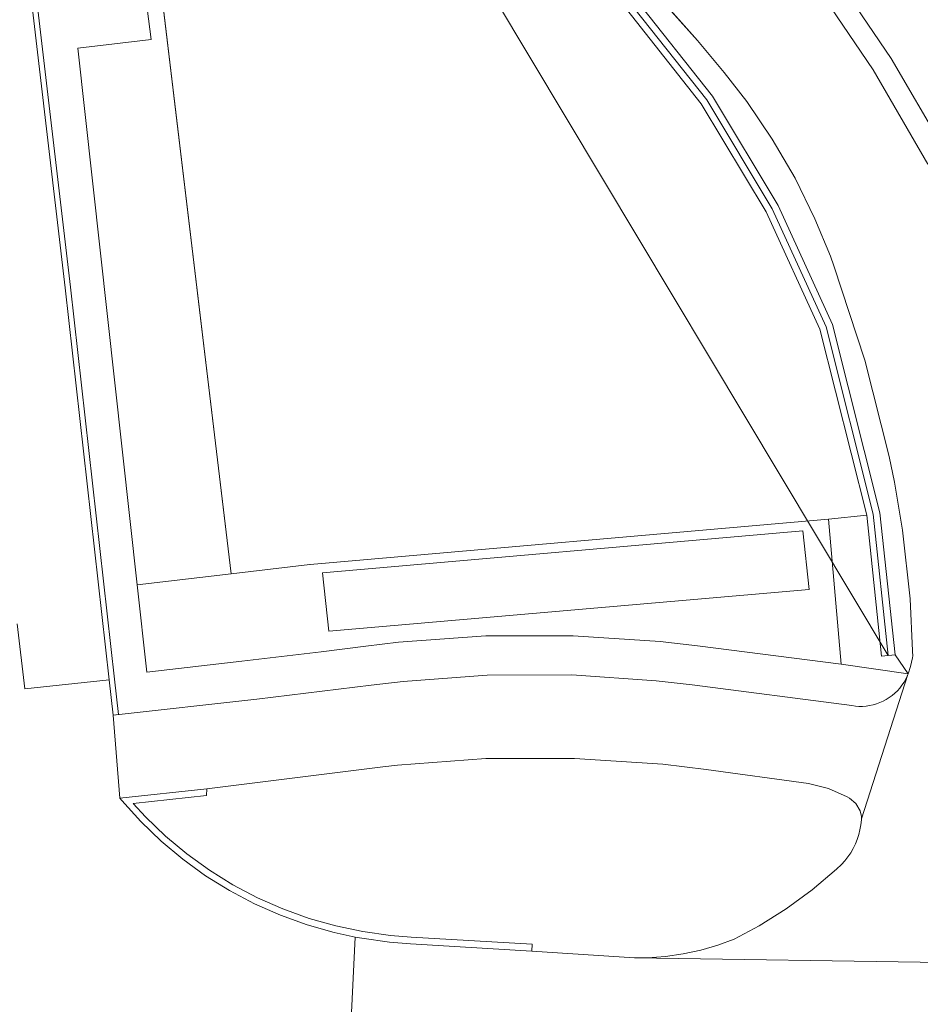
# Model space of a CAD drawing. Extents: x 140829 to 145054, y 448512 to 451778.
# Tile 146 of 152: x 144141 to 144174, y 451095 to 451131. Entities that reach past the tile are written whole.
import ezdxf

# ---------------------------------------------------------------- set-up
doc = ezdxf.new("R2010")
doc.units = 0
doc.header["$MEASUREMENT"] = 0
for name, color, linetype in [('geometrie2dBegroeidTerreindeel', 7, 'Continuous'), ('geometrie2dOndersteunendWegdeel', 7, 'Continuous'), ('geometrie2dOverigeConstructie', 7, 'Continuous'), ('geometrie2dVegetatieObject', 7, 'Continuous'), ('geometrie2dWegdeel', 7, 'Continuous'), ('geometrie2dWeginrichtingselement', 7, 'Continuous')]:
    doc.layers.add(name, color=color, linetype=linetype)

msp = doc.modelspace()

# ---------------------------------------------------------------- linework, layer by layer
at = {"layer": 'geometrie2dBegroeidTerreindeel', "linetype": 'Continuous', "lineweight": 0}
for p, q in [((144148.652, 451110.593), (144143.125, 451156.565)), ((144162.955, 451132.255), (144166.199, 451128.143)), ((144166.199, 451128.143), (144168.622, 451124.106)), ((144168.622, 451124.106), (144170.623, 451119.727)), ((144170.623, 451119.727), (144172.375, 451112.773)), ((144172.375, 451112.773), (144170.943, 451112.625)), ((144170.943, 451112.625), (144172.375, 451112.773)), ((144172.375, 451112.773), (144172.375, 451112.773)), ((144172.375, 451112.773), (144172.933, 451107.511)), ((144172.375, 451112.773), (144172.375, 451112.773)), ((144170.943, 451112.625), (144151.595, 451110.941)), ((144171.424, 451107.212), (144170.943, 451112.625)), ((144151.591, 451110.941), (144148.652, 451110.593)), ((144151.595, 451110.941), (144151.591, 451110.941)), ((144172.933, 451107.511), (144173.431, 451107.564)), ((144173.431, 451107.564), (144173.921, 451106.847)), ((144173.921, 451106.847), (144171.424, 451107.212))]:
    msp.add_line(p, q, dxfattribs=at)
at = {"layer": 'geometrie2dOndersteunendWegdeel', "linetype": 'Continuous', "lineweight": 0}
for p, q in [((144143.125, 451156.565), (144148.652, 451110.593)), ((144161.875, 451135.221), (144166.059, 451130.514)), ((144145.656, 451130.541), (144145.191, 451134.333)), ((144170.982, 451133.242), (144173.294, 451129.833)), ((144173.294, 451129.833), (144170.982, 451133.242)), ((144172.617, 451129.409), (144170.333, 451132.775)), ((144166.199, 451128.143), (144162.955, 451132.255)), ((144163.332, 451132.586), (144166.612, 451128.428)), ((144166.612, 451128.428), (144163.332, 451132.586)), ((144142.928, 451130.221), (144145.656, 451130.541)), ((144166.059, 451130.514), (144167.058, 451129.314)), ((144145.143, 451110.178), (144142.928, 451130.221)), ((144173.294, 451129.833), (144175.364, 451126.272)), ((144175.364, 451126.272), (144173.294, 451129.833)), ((144167.058, 451129.314), (144167.902, 451128.226)), ((144174.66, 451125.892), (144172.617, 451129.409)), ((144166.612, 451128.428), (144169.066, 451124.339)), ((144169.066, 451124.339), (144166.612, 451128.428)), ((144167.902, 451128.226), (144168.85, 451126.828)), ((144168.622, 451124.106), (144166.199, 451128.143)), ((144168.85, 451126.828), (144169.699, 451125.369)), ((144169.699, 451125.369), (144170.443, 451123.853)), ((144169.066, 451124.339), (144171.097, 451119.894)), ((144171.097, 451119.894), (144169.066, 451124.339)), ((144170.623, 451119.727), (144168.622, 451124.106)), ((144170.443, 451123.853), (144171.02, 451122.451)), ((144171.02, 451122.451), (144171.153, 451122.092)), ((144171.153, 451122.092), (144172.309, 451118.564)), ((144171.097, 451119.894), (144172.868, 451112.86)), ((144172.868, 451112.86), (144171.097, 451119.894)), ((144172.375, 451112.773), (144170.623, 451119.727)), ((144172.309, 451118.564), (144173.218, 451114.965)), ((144173.218, 451114.965), (144173.413, 451114.013)), ((144173.413, 451114.013), (144173.715, 451112.219)), ((144172.933, 451107.511), (144172.375, 451112.773)), ((144172.868, 451112.86), (144173.431, 451107.564)), ((144173.431, 451107.564), (144172.868, 451112.86)), ((144173.715, 451112.219), (144173.992, 451109.651)), ((144148.652, 451110.593), (144145.143, 451110.178)), ((144173.992, 451109.651), (144174.082, 451107.715)), ((144174.082, 451107.715), (144174.084, 451107.689)), ((144174.084, 451107.689), (144174.091, 451107.529)), ((144173.431, 451107.564), (144172.933, 451107.511)), ((144173.921, 451106.847), (144173.431, 451107.564)), ((144174.089, 451107.445), (144174.004, 451107.124)), ((144174.091, 451107.529), (144174.089, 451107.445)), ((144174.004, 451107.124), (144173.921, 451106.847)), ((144154.862, 451103.445), (144158.159, 451103.684)), ((144158.159, 451103.684), (144161.465, 451103.693)), ((144161.465, 451103.693), (144164.764, 451103.472)), ((144147.736, 451102.556), (144154.309, 451103.382)), ((144154.309, 451103.382), (144154.862, 451103.445)), ((144164.764, 451103.472), (144166.377, 451103.278)), ((144166.377, 451103.278), (144170.199, 451102.757)), ((144144.487, 451102.207), (144147.736, 451102.556)), ((144170.199, 451102.757), (144170.944, 451102.565)), ((144170.944, 451102.565), (144171.645, 451102.253)), ((144144.562, 451102.118), (144144.487, 451102.207)), ((144145.27, 451101.336), (144144.562, 451102.118)), ((144171.645, 451102.253), (144171.734, 451102.208)), ((144171.734, 451102.208), (144171.974, 451102.009)), ((144171.974, 451102.009), (144172.13, 451101.739)), ((144172.13, 451101.739), (144172.18, 451101.522)), ((144172.175, 451101.396), (144172.155, 451101.21)), ((144172.177, 451101.435), (144172.175, 451101.396)), ((144172.178, 451101.479), (144172.177, 451101.435)), ((144172.18, 451101.522), (144172.178, 451101.479)), ((144172.18, 451101.522), (144172.18, 451101.522)), ((144146.031, 451100.606), (144145.27, 451101.336)), ((144172.124, 451101.027), (144172.079, 451100.846)), ((144172.155, 451101.21), (144172.124, 451101.027)), ((144172.022, 451100.669), (144171.952, 451100.496)), ((144172.079, 451100.846), (144172.022, 451100.669)), ((144146.84, 451099.93), (144146.031, 451100.606)), ((144171.872, 451100.328), (144171.779, 451100.167)), ((144171.952, 451100.496), (144171.872, 451100.328)), ((144147.695, 451099.312), (144146.84, 451099.93)), ((144171.674, 451100.012), (144171.561, 451099.865)), ((144171.779, 451100.167), (144171.674, 451100.012)), ((144171.248, 451099.554), (144170.335, 451098.782)), ((144171.439, 451099.729), (144171.248, 451099.554)), ((144171.561, 451099.865), (144171.439, 451099.729)), ((144148.591, 451098.756), (144147.695, 451099.312)), ((144170.335, 451098.782), (144169.369, 451098.078)), ((144149.524, 451098.263), (144148.591, 451098.756)), ((144150.488, 451097.837), (144149.524, 451098.263)), ((144169.369, 451098.078), (144168.358, 451097.441)), ((144151.481, 451097.479), (144150.488, 451097.837)), ((144152.496, 451097.191), (144151.481, 451097.479)), ((144168.358, 451097.441), (144167.421, 451096.936)), ((144153.276, 451097.02), (144152.496, 451097.191)), ((144153.525, 451096.975), (144153.276, 451097.02)), ((144154.565, 451096.832), (144153.525, 451096.975)), ((144155.349, 451096.772), (144154.565, 451096.832)), ((144159.868, 451096.495), (144155.349, 451096.772)), ((144166.818, 451096.715), (144166.176, 451096.529)), ((144167.421, 451096.936), (144166.818, 451096.715)), ((144163.711, 451096.24), (144159.868, 451096.495)), ((144164.197, 451096.246), (144163.711, 451096.24)), ((144164.863, 451096.294), (144164.197, 451096.246)), ((144165.524, 451096.389), (144164.863, 451096.294)), ((144166.176, 451096.529), (144165.524, 451096.389))]:
    msp.add_line(p, q, dxfattribs=at)
at = {"layer": 'geometrie2dOverigeConstructie', "linetype": 'Continuous', "lineweight": 0}
for p, q in [((144152.06, 451110.628), (144169.995, 451112.191)), ((144169.995, 451112.191), (144170.23, 451110.002)), ((144152.296, 451108.44), (144152.06, 451110.628)), ((144170.23, 451110.002), (144152.296, 451108.44)), ((144152.296, 451108.44), (144152.296, 451108.44))]:
    msp.add_line(p, q, dxfattribs=at)
at = {"layer": 'geometrie2dVegetatieObject', "linetype": 'Continuous', "lineweight": 0}
for p, q in [((144173.182, 451107.538), (144141.384, 451160.649)), ((144163.143, 451132.42), (144166.405, 451128.286)), ((144166.405, 451128.286), (144168.844, 451124.223)), ((144168.844, 451124.223), (144170.86, 451119.81)), ((144170.86, 451119.81), (144172.622, 451112.817)), ((144172.622, 451112.817), (144173.182, 451107.538))]:
    msp.add_line(p, q, dxfattribs=at)
at = {"layer": 'geometrie2dWegdeel', "linetype": 'Continuous', "lineweight": 0}
for p, q in [((144166.059, 451130.514), (144161.875, 451135.221)), ((144140.846, 451134.924), (144142.445, 451121.266)), ((144142.445, 451121.266), (144140.846, 451134.924)), ((144145.191, 451134.333), (144145.656, 451130.541)), ((144170.333, 451132.775), (144172.617, 451129.409)), ((144145.656, 451130.541), (144142.928, 451130.221)), ((144167.058, 451129.314), (144166.059, 451130.514)), ((144142.928, 451130.221), (144145.143, 451110.178)), ((144167.902, 451128.226), (144167.058, 451129.314)), ((144172.617, 451129.409), (144174.66, 451125.892)), ((144168.85, 451126.828), (144167.902, 451128.226)), ((144169.699, 451125.369), (144168.85, 451126.828)), ((144170.443, 451123.853), (144169.699, 451125.369)), ((144171.02, 451122.451), (144170.443, 451123.853)), ((144171.153, 451122.092), (144171.02, 451122.451)), ((144172.309, 451118.564), (144171.153, 451122.092)), ((144142.445, 451121.266), (144144.091, 451106.633)), ((144144.091, 451106.633), (144142.445, 451121.266)), ((144173.218, 451114.965), (144172.309, 451118.564)), ((144173.413, 451114.013), (144173.218, 451114.965)), ((144173.715, 451112.219), (144173.413, 451114.013)), ((144151.595, 451110.941), (144170.943, 451112.625)), ((144170.943, 451112.625), (144171.424, 451107.212)), ((144173.992, 451109.651), (144173.715, 451112.219)), ((144148.652, 451110.593), (144151.591, 451110.941)), ((144151.591, 451110.941), (144151.595, 451110.941)), ((144145.143, 451110.178), (144148.652, 451110.593)), ((144145.504, 451106.909), (144145.143, 451110.178)), ((144145.143, 451110.178), (144145.504, 451106.909)), ((144174.082, 451107.715), (144173.992, 451109.651)), ((144140.95, 451106.286), (144140.661, 451108.719)), ((144140.661, 451108.719), (144140.95, 451106.286)), ((144154.901, 451108.029), (144153.676, 451107.881)), ((144153.676, 451107.881), (144154.901, 451108.029)), ((144158.153, 451108.266), (144154.901, 451108.029)), ((144154.901, 451108.029), (144158.153, 451108.266)), ((144161.414, 451108.275), (144158.153, 451108.266)), ((144158.153, 451108.266), (144161.414, 451108.275)), ((144164.666, 451108.055), (144161.414, 451108.275)), ((144161.414, 451108.275), (144164.666, 451108.055)), ((144166.056, 451107.892), (144164.666, 451108.055)), ((144164.666, 451108.055), (144166.056, 451107.892)), ((144152.014, 451107.678), (144149.045, 451107.327)), ((144149.045, 451107.327), (144152.014, 451107.678)), ((144153.676, 451107.881), (144152.014, 451107.678)), ((144152.014, 451107.678), (144153.676, 451107.881)), ((144153.676, 451107.881), (144153.676, 451107.881)), ((144171.424, 451107.212), (144166.056, 451107.892)), ((144166.056, 451107.892), (144171.424, 451107.212)), ((144174.084, 451107.689), (144174.082, 451107.715)), ((144174.091, 451107.529), (144174.084, 451107.689)), ((144149.045, 451107.327), (144145.504, 451106.909)), ((144145.504, 451106.909), (144149.045, 451107.327)), ((144174.004, 451107.124), (144174.089, 451107.445)), ((144174.089, 451107.445), (144174.091, 451107.529)), ((144171.424, 451107.212), (144173.921, 451106.847)), ((144173.921, 451106.847), (144174.004, 451107.124)), ((144144.091, 451106.633), (144140.95, 451106.286)), ((144140.95, 451106.286), (144144.091, 451106.633)), ((144144.091, 451106.633), (144144.239, 451105.308)), ((144144.239, 451105.308), (144144.091, 451106.633)), ((144153.872, 451106.426), (144155.065, 451106.57)), ((144155.065, 451106.57), (144153.872, 451106.426)), ((144155.065, 451106.57), (144158.211, 451106.8)), ((144158.211, 451106.8), (144155.065, 451106.57)), ((144158.211, 451106.8), (144161.366, 451106.809)), ((144161.366, 451106.809), (144158.211, 451106.8)), ((144161.366, 451106.809), (144164.513, 451106.596)), ((144164.513, 451106.596), (144161.366, 451106.809)), ((144164.513, 451106.596), (144165.863, 451106.438)), ((144165.863, 451106.438), (144164.513, 451106.596)), ((144173.916, 451106.831), (144172.177, 451101.435)), ((144172.177, 451101.435), (144173.916, 451106.831)), ((144173.692, 451106.425), (144173.767, 451106.535)), ((144173.767, 451106.535), (144173.692, 451106.425)), ((144173.767, 451106.535), (144173.832, 451106.651)), ((144173.832, 451106.651), (144173.767, 451106.535)), ((144173.832, 451106.651), (144173.891, 451106.77)), ((144173.891, 451106.77), (144173.832, 451106.651)), ((144173.891, 451106.77), (144173.916, 451106.831)), ((144173.916, 451106.831), (144173.891, 451106.77)), ((144173.916, 451106.831), (144173.921, 451106.847)), ((144173.921, 451106.847), (144173.916, 451106.831)), ((144149.607, 451105.907), (144153.872, 451106.426)), ((144153.872, 451106.426), (144149.607, 451105.907)), ((144165.863, 451106.438), (144171.824, 451105.664)), ((144171.824, 451105.664), (144165.863, 451106.438)), ((144165.863, 451106.438), (144165.863, 451106.438)), ((144173.427, 451106.128), (144173.522, 451106.222)), ((144173.522, 451106.222), (144173.427, 451106.128)), ((144173.522, 451106.222), (144173.611, 451106.321)), ((144173.611, 451106.321), (144173.522, 451106.222)), ((144173.611, 451106.321), (144173.692, 451106.425)), ((144173.692, 451106.425), (144173.611, 451106.321)), ((144144.239, 451105.308), (144149.607, 451105.907)), ((144149.607, 451105.907), (144144.239, 451105.308)), ((144172.742, 451105.73), (144172.867, 451105.777)), ((144172.867, 451105.777), (144172.742, 451105.73)), ((144172.867, 451105.777), (144172.989, 451105.831)), ((144172.989, 451105.831), (144172.867, 451105.777)), ((144172.989, 451105.831), (144173.105, 451105.893)), ((144173.105, 451105.893), (144172.989, 451105.831)), ((144173.105, 451105.893), (144173.218, 451105.965)), ((144173.218, 451105.965), (144173.105, 451105.893)), ((144173.218, 451105.965), (144173.325, 451106.043)), ((144173.325, 451106.043), (144173.218, 451105.965)), ((144173.325, 451106.043), (144173.427, 451106.128)), ((144173.427, 451106.128), (144173.325, 451106.043)), ((144171.824, 451105.664), (144171.955, 451105.646)), ((144171.955, 451105.646), (144171.824, 451105.664)), ((144171.955, 451105.646), (144172.087, 451105.637)), ((144172.087, 451105.637), (144171.955, 451105.646)), ((144172.087, 451105.637), (144172.22, 451105.637)), ((144172.22, 451105.637), (144172.087, 451105.637)), ((144172.22, 451105.637), (144172.353, 451105.647)), ((144172.353, 451105.647), (144172.22, 451105.637)), ((144172.353, 451105.647), (144172.484, 451105.666)), ((144172.484, 451105.666), (144172.353, 451105.647)), ((144172.484, 451105.666), (144172.614, 451105.694)), ((144172.614, 451105.694), (144172.484, 451105.666)), ((144172.614, 451105.694), (144172.742, 451105.73)), ((144172.742, 451105.73), (144172.614, 451105.694)), ((144144.487, 451102.207), (144144.239, 451105.308)), ((144144.239, 451105.308), (144144.487, 451102.207)), ((144158.159, 451103.684), (144154.862, 451103.445)), ((144161.465, 451103.693), (144158.159, 451103.684)), ((144164.764, 451103.472), (144161.465, 451103.693)), ((144154.309, 451103.382), (144147.736, 451102.556)), ((144154.862, 451103.445), (144154.309, 451103.382)), ((144166.377, 451103.278), (144164.764, 451103.472)), ((144170.199, 451102.757), (144166.377, 451103.278)), ((144147.736, 451102.556), (144144.487, 451102.207)), ((144170.944, 451102.565), (144170.199, 451102.757)), ((144171.645, 451102.253), (144170.944, 451102.565)), ((144144.487, 451102.207), (144144.487, 451102.207)), ((144144.487, 451102.207), (144144.562, 451102.118)), ((144144.562, 451102.118), (144145.27, 451101.336)), ((144171.734, 451102.208), (144171.645, 451102.253)), ((144171.974, 451102.009), (144171.734, 451102.208)), ((144172.13, 451101.739), (144171.974, 451102.009)), ((144172.18, 451101.522), (144172.13, 451101.739)), ((144172.155, 451101.21), (144172.175, 451101.396)), ((144172.175, 451101.396), (144172.177, 451101.435)), ((144172.177, 451101.435), (144172.178, 451101.479)), ((144172.178, 451101.479), (144172.18, 451101.522)), ((144145.27, 451101.336), (144146.031, 451100.606)), ((144172.079, 451100.846), (144172.124, 451101.027)), ((144172.124, 451101.027), (144172.155, 451101.21)), ((144171.952, 451100.496), (144172.022, 451100.669)), ((144172.022, 451100.669), (144172.079, 451100.846)), ((144146.031, 451100.606), (144146.84, 451099.93)), ((144171.779, 451100.167), (144171.872, 451100.328)), ((144171.872, 451100.328), (144171.952, 451100.496)), ((144146.84, 451099.93), (144147.695, 451099.312)), ((144171.561, 451099.865), (144171.674, 451100.012)), ((144171.674, 451100.012), (144171.779, 451100.167)), ((144170.335, 451098.782), (144171.248, 451099.554)), ((144171.248, 451099.554), (144171.439, 451099.729)), ((144171.439, 451099.729), (144171.561, 451099.865)), ((144147.695, 451099.312), (144148.591, 451098.756)), ((144169.369, 451098.078), (144170.335, 451098.782)), ((144148.591, 451098.756), (144149.524, 451098.263)), ((144149.524, 451098.263), (144150.488, 451097.837)), ((144168.358, 451097.441), (144169.369, 451098.078)), ((144150.488, 451097.837), (144151.481, 451097.479)), ((144151.481, 451097.479), (144152.496, 451097.191)), ((144167.421, 451096.936), (144168.358, 451097.441)), ((144152.496, 451097.191), (144153.276, 451097.02)), ((144153.276, 451097.02), (144152.906, 451089.64)), ((144152.906, 451089.64), (144153.276, 451097.02)), ((144153.276, 451097.02), (144153.525, 451096.975)), ((144153.525, 451096.975), (144154.565, 451096.832)), ((144154.565, 451096.832), (144155.349, 451096.772)), ((144155.349, 451096.772), (144159.868, 451096.495)), ((144166.176, 451096.529), (144166.818, 451096.715)), ((144166.818, 451096.715), (144167.421, 451096.936)), ((144167.421, 451096.936), (144167.421, 451096.936)), ((144159.868, 451096.495), (144163.711, 451096.24)), ((144163.711, 451096.24), (144164.197, 451096.246)), ((144163.711, 451096.24), (144191.043, 451095.83)), ((144191.043, 451095.83), (144163.711, 451096.24)), ((144164.197, 451096.246), (144164.863, 451096.294)), ((144164.863, 451096.294), (144165.524, 451096.389)), ((144165.524, 451096.389), (144166.176, 451096.529))]:
    msp.add_line(p, q, dxfattribs=at)
at = {"layer": 'geometrie2dWeginrichtingselement', "linetype": 'Continuous', "lineweight": 0}
for p, q in [((144142.445, 451121.266), (144140.846, 451134.924)), ((144141.045, 451134.941), (144142.644, 451121.289)), ((144144.091, 451106.633), (144142.445, 451121.266)), ((144142.644, 451121.289), (144144.289, 451106.655)), ((144144.239, 451105.308), (144144.091, 451106.633)), ((144144.289, 451106.655), (144144.438, 451105.331)), ((144144.438, 451105.331), (144144.239, 451105.308)), ((144144.487, 451102.207), (144147.736, 451102.556)), ((144147.736, 451102.556), (144147.725, 451102.308)), ((144144.562, 451102.118), (144144.487, 451102.207)), ((144145.27, 451101.336), (144144.562, 451102.118)), ((144147.725, 451102.308), (144144.987, 451102.009)), ((144144.987, 451102.009), (144145.452, 451101.508)), ((144145.452, 451101.508), (144146.199, 451100.79)), ((144146.031, 451100.606), (144145.27, 451101.336)), ((144146.199, 451100.79), (144146.995, 451100.126)), ((144146.84, 451099.93), (144146.031, 451100.606)), ((144147.695, 451099.312), (144146.84, 451099.93)), ((144146.995, 451100.126), (144147.836, 451099.519)), ((144147.836, 451099.519), (144148.715, 451098.973)), ((144148.591, 451098.756), (144147.695, 451099.312)), ((144148.715, 451098.973), (144149.632, 451098.488)), ((144149.524, 451098.263), (144148.591, 451098.756)), ((144149.632, 451098.488), (144150.579, 451098.07)), ((144150.488, 451097.837), (144149.524, 451098.263)), ((144150.579, 451098.07), (144151.554, 451097.718)), ((144151.481, 451097.479), (144150.488, 451097.837)), ((144151.554, 451097.718), (144152.552, 451097.434)), ((144152.496, 451097.191), (144151.481, 451097.479)), ((144152.552, 451097.434), (144153.565, 451097.222)), ((144153.276, 451097.02), (144152.496, 451097.191)), ((144153.525, 451096.975), (144153.276, 451097.02)), ((144154.565, 451096.832), (144153.525, 451096.975)), ((144153.565, 451097.222), (144154.593, 451097.081)), ((144154.593, 451097.081), (144155.362, 451097.022)), ((144155.362, 451097.022), (144159.888, 451096.758)), ((144155.362, 451097.022), (144155.362, 451097.022)), ((144155.349, 451096.772), (144154.565, 451096.832)), ((144159.868, 451096.495), (144155.349, 451096.772)), ((144159.888, 451096.758), (144159.868, 451096.495))]:
    msp.add_line(p, q, dxfattribs=at)

doc.saveas('drawing.dxf')
